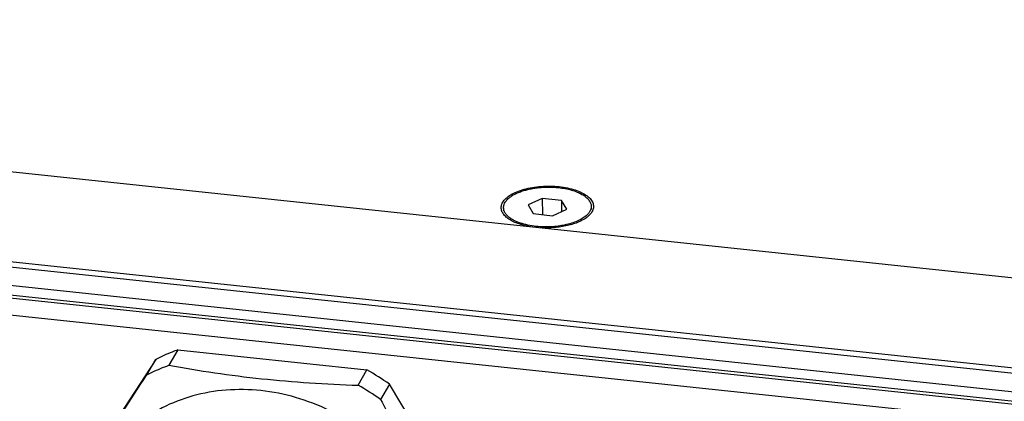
# Model space of a CAD drawing. Header units: millimetres. Extents: x -6552 to -4132, y 482 to 1483.
# Tile 41 of 80: x -5901 to -5816, y 1011 to 1044. Entities that reach past the tile are written whole.
import ezdxf

# ---------------------------------------------------------------- set-up
doc = ezdxf.new("R2010")
doc.units = ezdxf.units.MM
doc.header["$LTSCALE"] = 16.335
doc.layers.get('0').update_dxf_attribs({"linetype": 'CONTINUOUS'})
doc.layers.add('02___PRT_ALL_AXES', color=7, linetype='CONTINUOUS')
doc.layers.add('AXES', color=7, linetype='CONTINUOUS')

msp = doc.modelspace()

# ---------------------------------------------------------------- linework, layer by layer
at = {"color": 7, "linetype": 'Continuous'}
for p, q in [((-6028.156, 1036.276), (-5689.742, 1000.43)), ((-6028.009, 1035.808), (-5689.741, 999.977)), ((-5689.712, 998.33), (-6027.25, 1034.083)), ((-5689.698, 997.504), (-6027.175, 1033.251)), ((-6027.024, 1033.001), (-5689.694, 997.27)), ((-6026.768, 1031.5), (-5689.669, 995.793)), ((-5855.898, 1028.391), (-5857.117, 1027.816)), ((-5855.898, 1028.391), (-5855.873, 1026.98)), ((-5854.223, 1028.214), (-5855.898, 1028.391)), ((-5854.223, 1028.214), (-5854.207, 1027.255)), ((-5853.768, 1027.462), (-5854.223, 1028.214)), ((-5857.117, 1027.816), (-5856.662, 1027.064)), ((-5854.987, 1026.886), (-5853.768, 1027.462)), ((-5856.662, 1027.064), (-5854.987, 1026.886)), ((-5887.495, 1015.248), (-5888.259, 1013.921)), ((-5887.495, 1015.248), (-5871.086, 1013.51)), ((-5889.406, 1014.427), (-5897.384, 1002.202)), ((-5890.17, 1013.099), (-5889.406, 1014.427)), ((-5871.85, 1012.183), (-5871.086, 1013.51)), ((-5869.14, 1012.28), (-5869.904, 1010.952)), ((-5860.71, 998.317), (-5869.14, 1012.28))]:
    msp.add_line(p, q, dxfattribs=at)
for centre, radius, start, end in [((-5853.042, 1028.162), 1.743, 315.63875, 316.79433), ((-5881.885, 994.271), 22.063, 54.71222, 60.69409), ((-5882.658, 992.929), 22.079, 54.71449, 60.69182)]:
    msp.add_arc(centre, radius, start, end, dxfattribs=at)
for points, knots in [([(-5859.31, 1028.049), (-5859.238, 1028.174), (-5859.03, 1028.419), (-5858.61, 1028.723), (-5858.074, 1028.985), (-5857.441, 1029.198), (-5856.733, 1029.352), (-5855.977, 1029.443), (-5855.2, 1029.466), (-5854.433, 1029.422), (-5853.704, 1029.311), (-5853.039, 1029.138), (-5852.464, 1028.909), (-5851.999, 1028.632), (-5851.658, 1028.314), (-5851.487, 1028.008), (-5851.439, 1027.762), (-5851.446, 1027.516), (-5851.513, 1027.337), (-5851.575, 1027.229)], [0, 0, 0, 0, 0.045951, 0.100378, 0.163586, 0.234664, 0.311944, 0.393281, 0.476254, 0.558336, 0.63706, 0.710178, 0.775855, 0.832922, 0.881258, 0.922404, 0.941485, 0.960361, 1, 1, 1, 1]), ([(-5859.088, 1026.842), (-5859.175, 1026.928), (-5859.322, 1027.109), (-5859.447, 1027.425), (-5859.446, 1027.753), (-5859.365, 1027.954), (-5859.31, 1028.049)], [0, 0, 0, 0, 0.27616, 0.520211, 0.753127, 1, 1, 1, 1]), ([(-5851.575, 1027.229), (-5851.588, 1027.207), (-5851.645, 1027.114), (-5851.714, 1027.029), (-5851.771, 1026.969)], [0, 0, 0, 0, 0.238389, 1, 1, 1, 1]), ([(-5858.868, 1026.655), (-5858.888, 1026.67), (-5858.965, 1026.728), (-5859.038, 1026.792), (-5859.088, 1026.842)], [0, 0, 0, 0, 0.259761, 1, 1, 1, 1]), ([(-5856.892, 1025.926), (-5857.09, 1025.959), (-5857.471, 1026.037), (-5858.005, 1026.199), (-5858.472, 1026.399), (-5858.747, 1026.565), (-5858.868, 1026.655)], [0, 0, 0, 0, 0.284038, 0.547995, 0.78755, 1, 1, 1, 1]), ([(-5851.985, 1026.773), (-5852.091, 1026.689), (-5852.33, 1026.531), (-5852.735, 1026.33), (-5853.199, 1026.158), (-5853.899, 1025.967), (-5854.845, 1025.826), (-5855.624, 1025.813), (-5856.018, 1025.834)], [0, 0, 0, 0, 0.096121, 0.203466, 0.321129, 0.447625, 0.719068, 1, 1, 1, 1]), ([(-5851.795, 1026.944), (-5851.81, 1026.929), (-5851.87, 1026.869), (-5851.935, 1026.814), (-5851.985, 1026.773)], [0, 0, 0, 0, 0.241721, 1, 1, 1, 1]), ([(-5887.495, 1015.248), (-5887.659, 1015.189), (-5888.309, 1014.946), (-5888.943, 1014.662), (-5889.406, 1014.427)], [0, 0, 0, 0, 0.251727, 1, 1, 1, 1]), ([(-5890.17, 1013.099), (-5890.016, 1013.177), (-5889.393, 1013.482), (-5888.75, 1013.745), (-5888.259, 1013.921)], [0, 0, 0, 0, 0.248423, 1, 1, 1, 1]), ([(-5888.259, 1013.921), (-5886.941, 1013.682), (-5884.27, 1013.24), (-5880.203, 1012.726), (-5876.052, 1012.372), (-5873.256, 1012.234), (-5871.85, 1012.183)], [0, 0, 0, 0, 0.243299, 0.491667, 0.744409, 1, 1, 1, 1]), ([(-5898.148, 1000.875), (-5896.87, 1002.81), (-5894.199, 1006.878), (-5891.552, 1010.96), (-5890.17, 1013.099)], [0, 0, 0, 0, 0.476721, 1, 1, 1, 1]), ([(-5864.578, 995.825), (-5864.594, 996.77), (-5864.835, 998.688), (-5865.775, 1001.469), (-5867.26, 1004.092), (-5869.23, 1006.458), (-5871.611, 1008.481), (-5874.312, 1010.083), (-5877.232, 1011.206), (-5880.262, 1011.806), (-5883.287, 1011.859), (-5886.193, 1011.361), (-5888.44, 1010.492), (-5890.061, 1009.546), (-5891.174, 1008.724), (-5892.179, 1007.793), (-5893.067, 1006.763), (-5893.83, 1005.642), (-5894.459, 1004.442), (-5894.949, 1003.175), (-5895.295, 1001.853), (-5895.493, 1000.489), (-5895.526, 999.566), (-5895.518, 999.103)], [0, 0, 0, 0, 0.060605, 0.123018, 0.187216, 0.252909, 0.319607, 0.386689, 0.45349, 0.519377, 0.583835, 0.64654, 0.707417, 0.737268, 0.766766, 0.795978, 0.824986, 0.853883, 0.882765, 0.911728, 0.940865, 0.970271, 1, 1, 1, 1]), ([(-5869.904, 1010.952), (-5869.263, 1009.71), (-5867.958, 1007.26), (-5865.897, 1003.687), (-5863.739, 1000.266), (-5862.234, 998.065), (-5861.474, 996.99)], [0, 0, 0, 0, 0.25687, 0.510082, 0.758003, 1, 1, 1, 1])]:
    msp.add_open_spline(points, degree=3, knots=knots, dxfattribs=at)
at = {"layer": '02___PRT_ALL_AXES', "color": 7, "linetype": 'Continuous'}
msp.add_line((-6026.369, 1043.879), (-5687.955, 1008.033), dxfattribs=at)
at = {"layer": 'AXES', "color": 7, "linetype": 'Continuous'}
for p, q in [((-5859.242, 1027.573), (-5859.237, 1027.306)), ((-5851.643, 1027.704), (-5851.638, 1027.437))]:
    msp.add_line(p, q, dxfattribs=at)
for points, knots in [([(-5859.242, 1027.573), (-5859.243, 1027.606), (-5859.239, 1027.673), (-5859.216, 1027.807), (-5859.153, 1027.976), (-5859.03, 1028.17), (-5858.86, 1028.355), (-5858.645, 1028.53), (-5858.39, 1028.693), (-5858.096, 1028.843), (-5857.768, 1028.976), (-5857.41, 1029.092), (-5857.026, 1029.19), (-5856.621, 1029.267), (-5856.057, 1029.342), (-5855.338, 1029.38), (-5854.76, 1029.351), (-5854.475, 1029.32)], [0, 0, 0, 0, 0.018055, 0.036337, 0.074358, 0.115582, 0.161009, 0.211197, 0.266344, 0.326374, 0.390997, 0.459766, 0.532108, 0.607358, 0.684779, 0.842903, 1, 1, 1, 1]), ([(-5854.475, 1029.32), (-5854.279, 1029.3), (-5853.9, 1029.245), (-5853.359, 1029.119), (-5852.944, 1028.979), (-5852.645, 1028.847), (-5852.445, 1028.743), (-5852.264, 1028.631), (-5852.105, 1028.513), (-5851.967, 1028.389), (-5851.853, 1028.259), (-5851.762, 1028.125), (-5851.695, 1027.987), (-5851.654, 1027.847), (-5851.644, 1027.752), (-5851.643, 1027.704)], [0, 0, 0, 0, 0.16899, 0.328642, 0.476074, 0.544512, 0.609141, 0.669848, 0.72661, 0.779516, 0.828792, 0.87482, 0.918169, 0.95959, 1, 1, 1, 1]), ([(-5858.779, 1026.768), (-5858.85, 1026.826), (-5858.976, 1026.945), (-5859.103, 1027.116), (-5859.174, 1027.257), (-5859.212, 1027.361), (-5859.235, 1027.467), (-5859.241, 1027.538), (-5859.242, 1027.573)], [0, 0, 0, 0, 0.285236, 0.541971, 0.661723, 0.777062, 0.889323, 1, 1, 1, 1]), ([(-5851.643, 1027.704), (-5851.642, 1027.669), (-5851.646, 1027.598), (-5851.666, 1027.491), (-5851.7, 1027.385), (-5851.767, 1027.242), (-5851.888, 1027.066), (-5852.011, 1026.942), (-5852.079, 1026.882)], [0, 0, 0, 0, 0.110632, 0.222854, 0.338164, 0.457903, 0.714663, 1, 1, 1, 1]), ([(-5856.41, 1025.957), (-5856.653, 1025.983), (-5857.009, 1026.038), (-5857.466, 1026.148), (-5857.782, 1026.244), (-5858.074, 1026.354), (-5858.339, 1026.478), (-5858.574, 1026.614), (-5858.715, 1026.715), (-5858.779, 1026.768)], [0, 0, 0, 0, 0.288733, 0.425528, 0.555941, 0.679133, 0.79445, 0.901459, 1, 1, 1, 1]), ([(-5852.079, 1026.882), (-5852.131, 1026.837), (-5852.242, 1026.749), (-5852.425, 1026.628), (-5852.63, 1026.515), (-5852.936, 1026.37), (-5853.363, 1026.214), (-5853.921, 1026.07), (-5854.521, 1025.97), (-5855.146, 1025.915), (-5855.78, 1025.908), (-5856.202, 1025.935), (-5856.41, 1025.957)], [0, 0, 0, 0, 0.045204, 0.093635, 0.145267, 0.199999, 0.317995, 0.445765, 0.580813, 0.720268, 0.86104, 1, 1, 1, 1])]:
    msp.add_open_spline(points, degree=3, knots=knots, dxfattribs=at)

doc.saveas('drawing.dxf')
